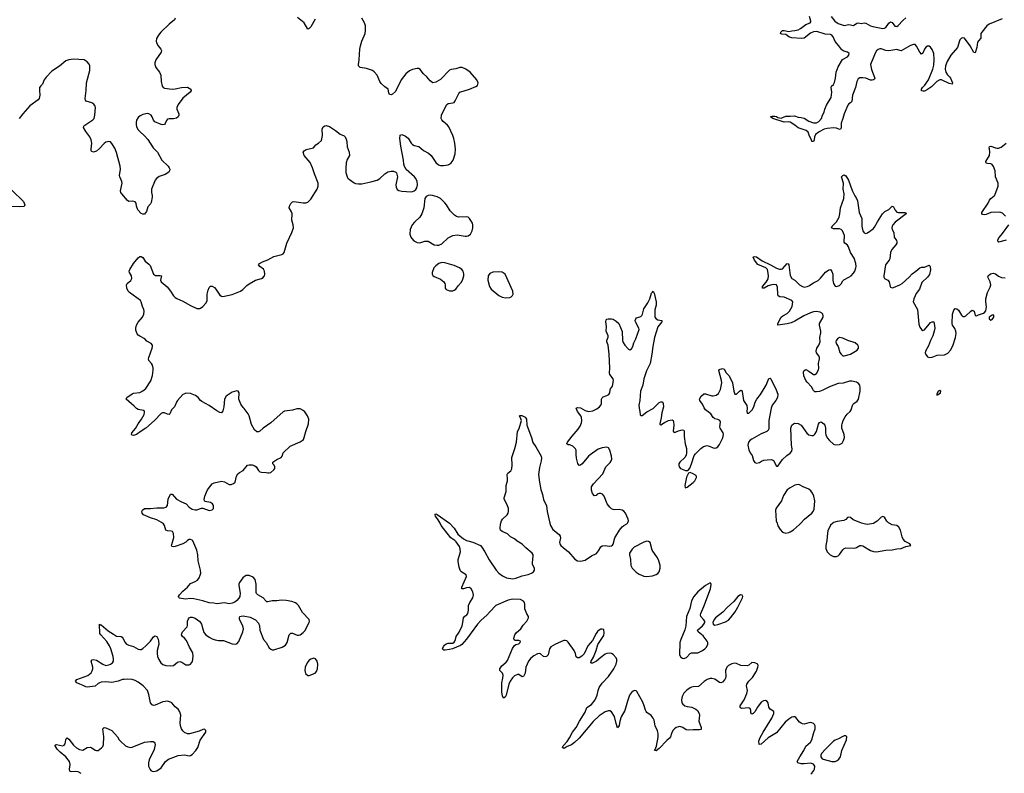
# Model space of a CAD drawing. Header units: inches. Extents: x 1771465 to 1971076, y 472029 to 643563.
# Tile 96 of 127: x 1861453 to 1874226, y 616755 to 626530. Entities that reach past the tile are written whole.
import ezdxf

# ---------------------------------------------------------------- set-up
doc = ezdxf.new("R2010")
doc.units = ezdxf.units.IN
doc.header["$MEASUREMENT"] = 0
for name, color, linetype in [('B8661', 7, 'Continuous'), ('B8662', 7, 'Continuous'), ('B8671', 7, 'Continuous'), ('B8672', 7, 'Continuous')]:
    doc.layers.add(name, color=color, linetype=linetype)

msp = doc.modelspace()

# ---------------------------------------------------------------- linework, layer by layer
at = {"layer": 'B8661', "color": 6}
for points, elevation in [([(1862250, 616751), (1862213, 616773), (1862177, 616777), (1862130, 616774), (1862110, 616777), (1862104, 616784), (1862101, 616810), (1862108, 616870), (1862097, 616910), (1862050, 616970), (1861977, 617030), (1861939, 617070), (1861911, 617110), (1861916, 617124), (1861930, 617130), (1862007, 617113), (1862030, 617120), (1862043, 617137), (1862050, 617191), (1862056, 617204), (1862070, 617214), (1862090, 617197), (1862150, 617121), (1862190, 617086), (1862230, 617062), (1862270, 617057), (1862330, 617088), (1862370, 617094), (1862390, 617085), (1862430, 617054), (1862450, 617049), (1862470, 617050), (1862515, 617085), (1862530, 617103), (1862542, 617130), (1862544, 617230), (1862533, 617330), (1862550, 617348), (1862570, 617343), (1862650, 617309), (1862720, 617230), (1862743, 617190), (1862760, 617170), (1862827, 617110), (1862857, 617097), (1862890, 617091), (1862910, 617093), (1863070, 617157), (1863150, 617169), (1863186, 617166), (1863199, 617159), (1863208, 617148), (1863210, 617130), (1863198, 617062), (1863132, 616930), (1863122, 616890), (1863125, 616850), (1863144, 616804), (1863153, 616793), (1863170, 616782), (1863190, 616779), (1863230, 616787), (1863290, 616827), (1863344, 616910), (1863382, 616938), (1863510, 616988), (1863590, 616993), (1863650, 616982), (1863670, 616986), (1863690, 616998), (1863738, 617050), (1863762, 617090), (1863796, 617184), (1863866, 617290), (1863869, 617310), (1863861, 617321), (1863850, 617329), (1863830, 617325), (1863779, 617301), (1863654, 617266), (1863630, 617268), (1863590, 617285), (1863570, 617305), (1863554, 617330), (1863540, 617370), (1863536, 617410), (1863542, 617510), (1863532, 617552), (1863507, 617587), (1863470, 617618), (1863428, 617668), (1863410, 617679), (1863370, 617689), (1863310, 617682), (1863210, 617639), (1863190, 617636), (1863170, 617642), (1863148, 617670), (1863130, 617778), (1863109, 617830), (1863053, 617890), (1862990, 617939), (1862950, 617960), (1862911, 617971), (1862850, 617977), (1862810, 617974), (1862785, 617970), (1862730, 617951), (1862650, 617935), (1862570, 617941), (1862510, 617936), (1862490, 617930), (1862470, 617919), (1862430, 617886), (1862330, 617872), (1862310, 617876), (1862275, 617895), (1862234, 617910), (1862195, 617930), (1862175, 617950), (1862194, 617970), (1862336, 618024), (1862380, 618060), (1862394, 618086), (1862400, 618110), (1862400, 618130), (1862382, 618210), (1862394, 618226), (1862410, 618230), (1862450, 618221), (1862530, 618169), (1862570, 618155), (1862610, 618161), (1862630, 618170), (1862657, 618190), (1862668, 618210), (1862671, 618230), (1862665, 618270), (1862634, 618370), (1862617, 618410), (1862584, 618464), (1862504, 618550), (1862493, 618570), (1862490, 618691), (1862501, 618681), (1862510, 618682), (1862602, 618602), (1862670, 618558), (1862710, 618536), (1862768, 618528), (1862780, 618520), (1862790, 618509), (1862819, 618450), (1862840, 618430), (1862870, 618417), (1862930, 618402), (1862990, 618364), (1863010, 618359), (1863030, 618363), (1863050, 618375), (1863090, 618409), (1863150, 618470), (1863190, 618527), (1863210, 618539), (1863230, 618530), (1863250, 618495), (1863255, 618470), (1863256, 618430), (1863237, 618350), (1863235, 618310), (1863241, 618270), (1863257, 618230), (1863282, 618190), (1863310, 618166), (1863350, 618153), (1863412, 618148), (1863450, 618153), (1863502, 618198), (1863530, 618205), (1863555, 618195), (1863610, 618164), (1863650, 618161), (1863670, 618170), (1863693, 618207), (1863704, 618270), (1863697, 618317), (1863655, 618390), (1863616, 618476), (1863590, 618510), (1863565, 618530), (1863553, 618550), (1863555, 618570), (1863565, 618590), (1863624, 618656), (1863629, 618671), (1863631, 618730), (1863641, 618759), (1863650, 618773), (1863670, 618781), (1863690, 618780), (1863730, 618766), (1863790, 618725), (1863813, 618690), (1863831, 618610), (1863842, 618582), (1863869, 618550), (1863910, 618522), (1863950, 618500), (1863990, 618487), (1864030, 618479), (1864097, 618477), (1864210, 618436), (1864250, 618430), (1864270, 618435), (1864297, 618463), (1864348, 618590), (1864358, 618630), (1864348, 618670), (1864305, 618750), (1864303, 618770), (1864310, 618787), (1864326, 618794), (1864350, 618796), (1864442, 618782), (1864510, 618746), (1864550, 618702), (1864564, 618670), (1864570, 618610), (1864617, 618490), (1864649, 618450), (1864690, 618382), (1864710, 618364), (1864730, 618356), (1864750, 618355), (1864856, 618390), (1864903, 618417), (1864924, 618450), (1864948, 618552), (1864970, 618572), (1864993, 618573), (1865053, 618547), (1865070, 618545), (1865090, 618550), (1865130, 618582), (1865150, 618605), (1865206, 618710), (1865211, 618730), (1865206, 618750), (1865121, 618841), (1865070, 618930), (1865050, 618954), (1865030, 618967), (1864984, 618984), (1864910, 618998), (1864850, 619003), (1864790, 618994), (1864730, 618994), (1864670, 618980), (1864661, 618981), (1864650, 618986), (1864611, 619031), (1864541, 619070), (1864526, 619086), (1864522, 619102), (1864521, 619210), (1864507, 619267), (1864480, 619300), (1864430, 619322), (1864390, 619319), (1864370, 619310), (1864349, 619290), (1864306, 619230), (1864296, 619210), (1864294, 619190), (1864312, 619090), (1864308, 619050), (1864295, 619025), (1864270, 618996), (1864244, 618976), (1864210, 618961), (1864170, 618955), (1864110, 618965), (1864010, 618952), (1863970, 618962), (1863910, 618966), (1863830, 618993), (1863710, 619019), (1863670, 619023), (1863604, 619016), (1863528, 619028), (1863517, 619037), (1863514, 619050), (1863527, 619070), (1863570, 619119), (1863629, 619171), (1863670, 619216), (1863730, 619244), (1863758, 619262), (1863780, 619290), (1863795, 619325), (1863801, 619350), (1863799, 619390), (1863770, 619510), (1863765, 619590), (1863750, 619650), (1863726, 619710), (1863698, 619770), (1863690, 619781), (1863670, 619790), (1863650, 619786), (1863630, 619775), (1863608, 619752), (1863569, 619731), (1863470, 619696), (1863450, 619692), (1863430, 619695), (1863424, 619704), (1863425, 619725), (1863452, 619812), (1863446, 619866), (1863434, 619890), (1863418, 619898), (1863370, 619902), (1863350, 619910), (1863331, 619970), (1863317, 619990), (1863305, 620000)], 400), ([(1870000, 617359), (1869970, 617351), (1869946, 617334), (1869927, 617310), (1869908, 617272), (1869895, 617230), (1869882, 617210), (1869850, 617182), (1869750, 617078), (1869710, 617047), (1869689, 617050), (1869698, 617062), (1869713, 617107), (1869734, 617226), (1869736, 617270), (1869727, 617307), (1869698, 617370), (1869685, 617445), (1869671, 617471), (1869643, 617503), (1869590, 617544), (1869578, 617559), (1869570, 617573), (1869556, 617630), (1869537, 617677), (1869457, 617817), (1869450, 617824), (1869430, 617828), (1869410, 617820), (1869390, 617805), (1869365, 617770), (1869336, 617690), (1869304, 617570), (1869254, 617486), (1869238, 617430), (1869230, 617375), (1869210, 617344), (1869190, 617401), (1869168, 617490), (1869132, 617552), (1869107, 617566), (1869090, 617566), (1869050, 617552), (1868970, 617500), (1868892, 617428), (1868710, 617212), (1868650, 617153), (1868610, 617126), (1868556, 617104), (1868530, 617084), (1868510, 617077), (1868494, 617090), (1868503, 617110), (1868554, 617166), (1868586, 617214), (1868625, 617290), (1868671, 617349), (1868714, 617430), (1868788, 617550), (1868812, 617608), (1868870, 617647), (1868917, 617710), (1868943, 617770), (1868957, 617830), (1868971, 617870), (1869010, 617923), (1869090, 618012), (1869160, 618110), (1869192, 618170), (1869200, 618210), (1869199, 618230), (1869191, 618251), (1869150, 618296), (1869130, 618310), (1869110, 618314), (1869070, 618311), (1869050, 618301), (1868990, 618257), (1868936, 618210), (1868910, 618195), (1868886, 618186), (1868870, 618185), (1868863, 618190), (1868866, 618210), (1868898, 618262), (1868932, 618350), (1868954, 618426), (1869030, 618542), (1869037, 618577), (1869030, 618619), (1869010, 618627), (1868990, 618624), (1868970, 618614), (1868950, 618595), (1868930, 618570), (1868884, 618476), (1868824, 618410), (1868774, 618306), (1868745, 618275), (1868710, 618255), (1868690, 618252), (1868670, 618265), (1868664, 618310), (1868647, 618347), (1868570, 618455), (1868550, 618475), (1868530, 618479), (1868510, 618476), (1868405, 618430), (1868345, 618395), (1868327, 618370), (1868307, 618293), (1868288, 618272), (1868270, 618266), (1868250, 618270), (1868210, 618305), (1868190, 618311), (1868170, 618306), (1868121, 618279), (1868084, 618250), (1868055, 618210), (1868019, 618130), (1868010, 618055), (1867990, 618011), (1867970, 618006), (1867930, 618036), (1867910, 618039), (1867870, 618018), (1867845, 617995), (1867817, 617950), (1867799, 617910), (1867764, 617770), (1867750, 617745), (1867730, 617730), (1867718, 617758), (1867709, 617809), (1867709, 617930), (1867722, 617990), (1867725, 618030), (1867716, 618056), (1867683, 618090), (1867681, 618110), (1867707, 618150), (1867763, 618197), (1867781, 618219), (1867846, 618374), (1867870, 618415), (1867890, 618428), (1867930, 618435), (1867945, 618450), (1867948, 618470), (1867930, 618477), (1867879, 618479), (1867867, 618487), (1867863, 618510), (1867877, 618550), (1867897, 618583), (1867954, 618630), (1867984, 618676), (1868030, 618730), (1868052, 618770), (1868053, 618790), (1868030, 618823), (1868008, 618888), (1868008, 618950), (1868001, 618970), (1867988, 618990), (1867950, 619010), (1867850, 619014), (1867790, 619001), (1867630, 618930), (1867550, 618851), (1867513, 618807), (1867438, 618742), (1867390, 618690), (1867250, 618496), (1867190, 618427), (1867170, 618414), (1867069, 618369), (1867030, 618360), (1866973, 618353), (1866954, 618354), (1866941, 618361), (1866936, 618370), (1866950, 618401), (1866962, 618418), (1866985, 618435), (1867010, 618442), (1867070, 618444), (1867090, 618457), (1867100, 618470), (1867108, 618490), (1867114, 618530), (1867156, 618584), (1867192, 618670), (1867202, 618710), (1867209, 618771), (1867228, 618792), (1867254, 618810), (1867267, 618830), (1867275, 618870), (1867276, 618930), (1867293, 618970), (1867333, 619030), (1867340, 619070), (1867330, 619110), (1867311, 619150), (1867290, 619165), (1867250, 619161), (1867210, 619149), (1867190, 619150), (1867188, 619170), (1867250, 619310), (1867246, 619330), (1867175, 619375), (1867166, 619390), (1867154, 619430), (1867141, 619501), (1867141, 619530), (1867171, 619630), (1867167, 619667), (1867157, 619697), (1867116, 619756), (1867096, 619776), (1867047, 619810), (1866949, 619930), (1866922, 619970), (1866906, 620000)], 300), ([(1867028, 620000), (1867030, 619999), (1867090, 619936), (1867138, 619858), (1867210, 619796), (1867250, 619774), (1867333, 619753), (1867430, 619710), (1867448, 619690), (1867487, 619627), (1867543, 619523), (1867634, 619390), (1867670, 619350), (1867717, 619317), (1867770, 619290), (1867850, 619279), (1867890, 619288), (1867970, 619316), (1868050, 619333), (1868091, 619350), (1868119, 619370), (1868131, 619390), (1868132, 619410), (1868105, 619470), (1868104, 619490), (1868116, 619570), (1868112, 619590), (1868100, 619610), (1868019, 619679), (1867970, 619729), (1867906, 619766), (1867870, 619797), (1867822, 619822), (1867782, 619862), (1867712, 619892), (1867692, 619910), (1867686, 619930), (1867690, 619990), (1867693, 620000)], 300), ([(1868332, 620000), (1868339, 619970), (1868370, 619918), (1868451, 619851), (1868465, 619830), (1868468, 619810), (1868456, 619750), (1868460, 619730), (1868472, 619712), (1868502, 619682), (1868574, 619630), (1868653, 619533), (1868690, 619510), (1868730, 619506), (1868790, 619521), (1868870, 619576), (1868934, 619606), (1868961, 619639), (1868990, 619691), (1869010, 619707), (1869049, 619709), (1869099, 619701), (1869130, 619707), (1869144, 619716), (1869152, 619728), (1869175, 619810), (1869185, 619830), (1869236, 619910), (1869270, 619952), (1869290, 619970), (1869329, 619991), (1869337, 620000)], 300)]:
    msp.add_lwpolyline(points, dxfattribs=dict(at, elevation=elevation))
for points, elevation in [([(1869590, 619767), (1869550, 619753), (1869423, 619690), (1869398, 619662), (1869363, 619610), (1869363, 619590), (1869377, 619530), (1869380, 619450), (1869397, 619417), (1869450, 619366), (1869490, 619337), (1869550, 619311), (1869590, 619309), (1869662, 619318), (1869710, 619334), (1869732, 619348), (1869750, 619370), (1869762, 619418), (1869761, 619450), (1869746, 619510), (1869728, 619550), (1869658, 619650), (1869630, 619749), (1869610, 619764)], 300), ([(1865270, 618249), (1865230, 618236), (1865210, 618222), (1865183, 618190), (1865157, 618130), (1865150, 618090), (1865159, 618050), (1865190, 618025), (1865210, 618025), (1865285, 618055), (1865303, 618077), (1865318, 618110), (1865321, 618170), (1865310, 618209), (1865290, 618241)], 400)]:
    msp.add_lwpolyline(points, close=True, dxfattribs=dict(at, elevation=elevation))
at = {"layer": 'B8662', "color": 6}
for points, elevation in [([(1863471, 626551), (1863461, 626530), (1863390, 626473), (1863285, 626370), (1863252, 626330), (1863228, 626288), (1863224, 626250), (1863229, 626229), (1863248, 626190), (1863283, 626150), (1863291, 626130), (1863287, 626110), (1863220, 626010), (1863207, 625970), (1863207, 625950), (1863221, 625910), (1863265, 625850), (1863283, 625810), (1863287, 625730), (1863302, 625670), (1863312, 625652), (1863330, 625640), (1863430, 625630), (1863470, 625634), (1863551, 625651), (1863630, 625655), (1863673, 625630), (1863679, 625610), (1863663, 625590), (1863568, 625512), (1863508, 625430), (1863493, 625390), (1863493, 625370), (1863516, 625310), (1863519, 625290), (1863510, 625270), (1863488, 625252), (1863450, 625243), (1863390, 625245), (1863370, 625240), (1863356, 625224), (1863338, 625182), (1863330, 625172), (1863310, 625165), (1863290, 625170), (1863206, 625206), (1863187, 625227), (1863171, 625271), (1863157, 625290), (1863130, 625310), (1863110, 625313), (1863050, 625302), (1863016, 625284), (1862990, 625261), (1862970, 625226), (1862963, 625197), (1862962, 625170), (1862970, 625140), (1862990, 625102), (1863010, 625078), (1863070, 625025), (1863115, 624975), (1863186, 624866), (1863240, 624810), (1863296, 624710), (1863377, 624630), (1863394, 624610), (1863401, 624590), (1863398, 624570), (1863387, 624553), (1863338, 624522), (1863264, 624496), (1863229, 624471), (1863210, 624450), (1863162, 624330), (1863162, 624290), (1863173, 624250), (1863173, 624230), (1863159, 624161), (1863150, 624142), (1863117, 624103), (1863098, 624042), (1863070, 624009), (1863050, 624006), (1863030, 624018), (1862985, 624065), (1862968, 624110), (1862963, 624150), (1862950, 624169), (1862918, 624178), (1862870, 624174), (1862850, 624183), (1862776, 624270), (1862764, 624290), (1862762, 624310), (1862780, 624410), (1862776, 624430), (1862751, 624490), (1862749, 624509), (1862760, 624590), (1862757, 624630), (1862710, 624808), (1862685, 624865), (1862650, 624924), (1862630, 624944), (1862610, 624951), (1862590, 624948), (1862570, 624940), (1862550, 624924), (1862490, 624858), (1862450, 624825), (1862410, 624812), (1862390, 624819), (1862382, 624830), (1862380, 624850), (1862390, 624930), (1862380, 624970), (1862361, 625010), (1862310, 625078), (1862282, 625130), (1862284, 625150), (1862296, 625164), (1862403, 625230), (1862418, 625250), (1862428, 625290), (1862435, 625390), (1862430, 625410), (1862413, 625433), (1862390, 625450), (1862313, 625473), (1862305, 625485), (1862301, 625510), (1862316, 625610), (1862321, 625710), (1862362, 625870), (1862363, 625930), (1862353, 625953), (1862330, 625984), (1862288, 626008), (1862150, 626019), (1862089, 626011), (1862050, 625995), (1861970, 625927), (1861870, 625863), (1861794, 625786), (1861772, 625750), (1861750, 625694), (1861727, 625673), (1861711, 625650), (1861708, 625612), (1861715, 625550), (1861704, 625510), (1861692, 625490), (1861586, 625414), (1861493, 625310), (1861447, 625250)], 400), ([(1863305, 620000), (1863292, 620010), (1863230, 620043), (1863150, 620067), (1863057, 620110), (1863040, 620130), (1863037, 620150), (1863045, 620170), (1863070, 620188), (1863088, 620192), (1863150, 620189), (1863230, 620199), (1863323, 620197), (1863354, 620206), (1863371, 620229), (1863381, 620310), (1863410, 620378), (1863430, 620374), (1863485, 620310), (1863550, 620275), (1863611, 620251), (1863650, 620206), (1863690, 620183), (1863730, 620171), (1863750, 620171), (1863810, 620195), (1863830, 620196), (1863910, 620166), (1863949, 620171), (1863969, 620191), (1863966, 620230), (1863956, 620250), (1863930, 620267), (1863860, 620280), (1863849, 620289), (1863846, 620306), (1863855, 620350), (1863890, 620430), (1863949, 620511), (1863975, 620525), (1864070, 620543), (1864110, 620534), (1864170, 620503), (1864198, 620502), (1864227, 620513), (1864247, 620533), (1864266, 620610), (1864281, 620639), (1864303, 620657), (1864350, 620681), (1864410, 620750), (1864430, 620757), (1864470, 620755), (1864504, 620744), (1864522, 620730), (1864550, 620683), (1864570, 620667), (1864590, 620661), (1864650, 620659), (1864670, 620651), (1864690, 620651), (1864710, 620659), (1864750, 620690), (1864761, 620710), (1864764, 620730), (1864755, 620750), (1864736, 620770), (1864738, 620790), (1864790, 620826), (1864847, 620850), (1864859, 620870), (1864871, 620910), (1864962, 620998), (1865090, 621053), (1865117, 621070), (1865133, 621087), (1865145, 621110), (1865165, 621190), (1865201, 621290), (1865204, 621350), (1865188, 621390), (1865150, 621442), (1865130, 621463), (1865090, 621483), (1865050, 621481), (1864990, 621465), (1864890, 621451), (1864870, 621442), (1864710, 621302), (1864610, 621232), (1864570, 621194), (1864550, 621184), (1864530, 621184), (1864497, 621210), (1864460, 621279), (1864430, 621390), (1864416, 621416), (1864365, 621485), (1864350, 621498), (1864322, 621542), (1864297, 621610), (1864298, 621690), (1864289, 621710), (1864270, 621718), (1864210, 621699), (1864130, 621646), (1864110, 621608), (1864102, 621510), (1864090, 621455), (1864070, 621433), (1864050, 621434), (1864010, 621456), (1863910, 621528), (1863817, 621577), (1863799, 621590), (1863769, 621629), (1863735, 621655), (1863670, 621680), (1863610, 621685), (1863590, 621679), (1863570, 621667), (1863499, 621590), (1863490, 621578), (1863460, 621510), (1863450, 621494), (1863422, 621470), (1863402, 621418), (1863392, 621408), (1863370, 621413), (1863330, 621431), (1863305, 621430), (1863290, 621421), (1863203, 621330), (1863090, 621231), (1863015, 621185), (1862970, 621151), (1862930, 621139), (1862910, 621141), (1862904, 621150), (1862907, 621170), (1862953, 621227), (1862990, 621289), (1863035, 621350), (1863069, 621410), (1863074, 621434), (1863071, 621451), (1863059, 621459), (1862990, 621475), (1862966, 621486), (1862939, 621519), (1862835, 621610), (1862841, 621630), (1862910, 621679), (1862930, 621685), (1863010, 621693), (1863050, 621715), (1863090, 621746), (1863153, 621847), (1863175, 621915), (1863186, 621986), (1863185, 622010), (1863174, 622050), (1863163, 622070), (1863128, 622110), (1863123, 622130), (1863126, 622150), (1863172, 622270), (1863176, 622290), (1863175, 622310), (1863157, 622330), (1863102, 622362), (1863075, 622390), (1863010, 622424), (1862990, 622440), (1862977, 622457), (1862961, 622501), (1862959, 622530), (1862970, 622570), (1862990, 622606), (1863046, 622670), (1863064, 622710), (1863067, 622750), (1863063, 622770), (1863044, 622810), (1863030, 622870), (1863019, 622890), (1862876, 622990), (1862859, 623010), (1862841, 623050), (1862838, 623090), (1862846, 623110), (1862894, 623146), (1862907, 623173), (1862903, 623210), (1862878, 623250), (1862873, 623270), (1862881, 623290), (1862930, 623367), (1862990, 623442), (1863010, 623457), (1863030, 623460), (1863050, 623444), (1863080, 623400), (1863130, 623360), (1863144, 623344), (1863190, 623230), (1863213, 623213), (1863274, 623214), (1863291, 623210), (1863290, 623190), (1863280, 623150), (1863286, 623130), (1863365, 623065), (1863411, 623011), (1863449, 622950), (1863470, 622928), (1863490, 622915), (1863570, 622880), (1863670, 622821), (1863750, 622786), (1863790, 622786), (1863810, 622795), (1863830, 622810), (1863870, 622859), (1863883, 622890), (1863886, 622970), (1863896, 623024), (1863910, 623056), (1863930, 623072), (1863950, 623072), (1863978, 623058), (1863997, 623037), (1864050, 622959), (1864070, 622945), (1864090, 622939), (1864210, 622965), (1864318, 623010), (1864349, 623031), (1864399, 623081), (1864430, 623104), (1864510, 623150), (1864590, 623172), (1864613, 623187), (1864622, 623198), (1864630, 623210), (1864631, 623229), (1864627, 623270), (1864614, 623294), (1864569, 623330), (1864552, 623350), (1864563, 623370), (1864603, 623390), (1864670, 623414), (1864750, 623457), (1864855, 623485), (1864870, 623493), (1864885, 623510), (1864919, 623630), (1864984, 623770), (1865005, 623830), (1865002, 623870), (1864983, 623930), (1864987, 624010), (1864977, 624037), (1864950, 624090), (1864951, 624110), (1864970, 624147), (1864990, 624166), (1865010, 624172), (1865130, 624155), (1865164, 624156), (1865190, 624165), (1865230, 624201), (1865313, 624330), (1865327, 624370), (1865323, 624410), (1865276, 624530), (1865253, 624610), (1865219, 624679), (1865145, 624770), (1865132, 624810), (1865142, 624830), (1865170, 624845), (1865265, 624870), (1865294, 624906), (1865331, 624929), (1865370, 624963), (1865383, 625030), (1865377, 625110), (1865390, 625141), (1865410, 625154), (1865430, 625157), (1865470, 625145), (1865550, 625094), (1865610, 625047), (1865663, 625023), (1865675, 625010), (1865690, 624981), (1865698, 624950), (1865703, 624883), (1865728, 624810), (1865731, 624770), (1865703, 624717), (1865690, 624675), (1865684, 624610), (1865685, 624550), (1865701, 624490), (1865710, 624473), (1865730, 624457), (1865790, 624415), (1865810, 624407), (1865850, 624400), (1865890, 624403), (1866010, 624428), (1866090, 624450), (1866125, 624470), (1866190, 624530), (1866230, 624556), (1866270, 624567), (1866304, 624564), (1866333, 624553), (1866342, 624542), (1866354, 624494), (1866333, 624390), (1866336, 624356), (1866349, 624329), (1866370, 624314), (1866410, 624305), (1866530, 624299), (1866550, 624303), (1866570, 624310), (1866592, 624328), (1866605, 624350), (1866615, 624390), (1866609, 624430), (1866592, 624470), (1866575, 624490), (1866466, 624586), (1866445, 624625), (1866437, 624657), (1866433, 624710), (1866396, 624890), (1866384, 624990), (1866388, 625032), (1866410, 625040), (1866458, 625018), (1866492, 624992), (1866530, 624928), (1866550, 624910), (1866570, 624900), (1866630, 624885), (1866692, 624832), (1866757, 624797), (1866789, 624769), (1866850, 624676), (1866886, 624646), (1866910, 624637), (1866950, 624637), (1867010, 624647), (1867030, 624656), (1867050, 624672), (1867075, 624710), (1867102, 624790), (1867108, 624850), (1867099, 624930), (1867085, 624990), (1867070, 625029), (1867020, 625140), (1867003, 625163), (1866945, 625210), (1866928, 625230), (1866921, 625250), (1866927, 625290), (1866990, 625427), (1867010, 625444), (1867070, 625450), (1867090, 625458), (1867104, 625476), (1867148, 625572), (1867161, 625590), (1867290, 625631), (1867370, 625663), (1867390, 625678), (1867401, 625710), (1867385, 625750), (1867298, 625850), (1867242, 625890), (1867195, 625910), (1867162, 625910), (1867110, 625892), (1867050, 625884), (1867030, 625875), (1866910, 625755), (1866850, 625719), (1866812, 625712), (1866777, 625737), (1866734, 625790), (1866692, 625830), (1866650, 625884), (1866630, 625896), (1866610, 625898), (1866550, 625884), (1866510, 625867), (1866463, 625830), (1866401, 625750), (1866330, 625597), (1866290, 625563), (1866270, 625556), (1866250, 625561), (1866240, 625580), (1866234, 625630), (1866190, 625660), (1866144, 625704), (1866127, 625727), (1866090, 625810), (1866053, 625853), (1866030, 625871), (1865950, 625897), (1865868, 625908), (1865850, 625930), (1865847, 625950), (1865857, 626010), (1865865, 626150), (1865873, 626190), (1865892, 626250), (1865936, 626350), (1865941, 626390), (1865938, 626450), (1865927, 626490), (1865892, 626552)], 400), ([(1865284, 626536), (1865230, 626439), (1865210, 626416), (1865190, 626409), (1865142, 626490), (1865057, 626557)], 400), ([(1861350, 624319), (1861500, 624170), (1861519, 624130), (1861512, 624108), (1861456, 624104), (1861247, 624107)], 400), ([(1869337, 620000), (1869344, 620010), (1869349, 620030), (1869346, 620050), (1869310, 620130), (1869290, 620155), (1869270, 620170), (1869230, 620178), (1869169, 620171), (1869150, 620176), (1869130, 620187), (1869110, 620206), (1869075, 620250), (1869035, 620350), (1869014, 620374), (1868990, 620384), (1868970, 620385), (1868946, 620374), (1868930, 620358), (1868910, 620354), (1868885, 620385), (1868870, 620429), (1868869, 620449), (1868873, 620470), (1868895, 620510), (1869019, 620641), (1869058, 620730), (1869112, 620788), (1869127, 620810), (1869133, 620830), (1869132, 620870), (1869108, 620948), (1869090, 620977), (1869070, 620985), (1869010, 620979), (1868959, 620961), (1868852, 620888), (1868830, 620867), (1868750, 620768), (1868730, 620752), (1868710, 620749), (1868695, 620775), (1868676, 620844), (1868670, 620890), (1868670, 620946), (1868663, 620963), (1868630, 620997), (1868590, 621014), (1868570, 621016), (1868549, 621030), (1868558, 621050), (1868620, 621130), (1868699, 621221), (1868722, 621258), (1868739, 621301), (1868744, 621330), (1868741, 621370), (1868732, 621392), (1868688, 621450), (1868673, 621490), (1868690, 621502), (1868730, 621494), (1868790, 621459), (1868830, 621449), (1868890, 621458), (1868938, 621482), (1868973, 621507), (1868993, 621530), (1869000, 621550), (1869002, 621610), (1869010, 621627), (1869022, 621638), (1869070, 621654), (1869095, 621670), (1869107, 621690), (1869111, 621730), (1869117, 621743), (1869145, 621775), (1869156, 621850), (1869152, 621870), (1869109, 621929), (1869104, 621950), (1869110, 622010), (1869100, 622190), (1869087, 622307), (1869068, 622350), (1869070, 622370), (1869087, 622413), (1869086, 622430), (1869060, 622490), (1869067, 622550), (1869058, 622610), (1869062, 622638), (1869070, 622646), (1869089, 622651), (1869130, 622651), (1869150, 622645), (1869190, 622621), (1869225, 622590), (1869270, 622485), (1869275, 622370), (1869282, 622342), (1869302, 622310), (1869350, 622255), (1869370, 622249), (1869390, 622262), (1869405, 622290), (1869421, 622339), (1869445, 622390), (1869491, 622510), (1869486, 622530), (1869443, 622610), (1869439, 622630), (1869444, 622650), (1869455, 622665), (1869510, 622681), (1869525, 622695), (1869532, 622710), (1869550, 622779), (1869601, 622859), (1869626, 622910), (1869650, 622982), (1869664, 622996), (1869670, 623011), (1869685, 622985), (1869710, 622870), (1869710, 622826), (1869693, 622767), (1869694, 622670), (1869708, 622650), (1869730, 622639), (1869785, 622630), (1869785, 622610), (1869732, 622548), (1869689, 622410), (1869666, 622290), (1869655, 622190), (1869631, 622070), (1869583, 621977), (1869549, 621871), (1869535, 621790), (1869506, 621710), (1869499, 621590), (1869486, 621530), (1869488, 621490), (1869499, 621450), (1869504, 621404), (1869510, 621396), (1869530, 621397), (1869590, 621442), (1869672, 621488), (1869750, 621563), (1869770, 621575), (1869790, 621575), (1869802, 621550), (1869803, 621510), (1869784, 621430), (1869776, 621364), (1869756, 621290), (1869758, 621278), (1869770, 621276), (1869816, 621304), (1869870, 621330), (1869890, 621337), (1869918, 621338), (1869930, 621330), (1869934, 621314), (1869938, 621270), (1869931, 621191), (1869941, 621181), (1869950, 621177), (1869970, 621183), (1870000, 621196)], 300), ([(1867693, 620000), (1867702, 620030), (1867715, 620050), (1867776, 620110), (1867790, 620130), (1867796, 620150), (1867792, 620190), (1867778, 620238), (1867738, 620310), (1867738, 620330), (1867762, 620410), (1867763, 620490), (1867780, 620550), (1867782, 620570), (1867776, 620630), (1867785, 620650), (1867823, 620677), (1867837, 620703), (1867841, 620750), (1867839, 620850), (1867877, 620970), (1867896, 621050), (1867910, 621190), (1867931, 621229), (1867961, 621330), (1867955, 621355), (1867936, 621390), (1867944, 621396), (1867965, 621395), (1868010, 621374), (1868028, 621350), (1868033, 621270), (1868094, 621110), (1868110, 621045), (1868148, 620990), (1868218, 620870), (1868222, 620842), (1868220, 620810), (1868197, 620723), (1868185, 620630), (1868196, 620530), (1868215, 620435), (1868235, 620370), (1868247, 620307), (1868285, 620225), (1868297, 620150), (1868332, 620000)], 300), ([(1866906, 620000), (1866883, 620043), (1866847, 620090), (1866841, 620110), (1866843, 620117), (1866850, 620121), (1866870, 620112), (1867028, 620000)], 300)]:
    msp.add_lwpolyline(points, dxfattribs=dict(at, elevation=elevation))
at = {"layer": 'B8662', "color": 6, "elevation": 400}
for points in [[(1866786, 624254), (1866750, 624252), (1866725, 624235), (1866710, 624210), (1866695, 624090), (1866668, 624010), (1866643, 623970), (1866574, 623906), (1866545, 623870), (1866520, 623810), (1866516, 623750), (1866529, 623710), (1866542, 623690), (1866564, 623664), (1866590, 623647), (1866610, 623640), (1866642, 623638), (1866710, 623657), (1866750, 623658), (1866830, 623610), (1866870, 623604), (1866890, 623607), (1866930, 623624), (1867010, 623702), (1867070, 623733), (1867130, 623739), (1867230, 623723), (1867250, 623721), (1867270, 623726), (1867299, 623750), (1867322, 623790), (1867332, 623830), (1867331, 623871), (1867327, 623890), (1867307, 623927), (1867290, 623951), (1867270, 623969), (1867250, 623975), (1867150, 623969), (1867118, 623978), (1867093, 623993), (1867039, 624050), (1866990, 624130), (1866970, 624154), (1866910, 624211), (1866870, 624233), (1866810, 624250)], [(1866930, 623382), (1866890, 623368), (1866850, 623338), (1866827, 623310), (1866805, 623250), (1866805, 623230), (1866812, 623212), (1866830, 623200), (1866910, 623166), (1866953, 623130), (1866969, 623109), (1866974, 623090), (1866973, 623050), (1866987, 623030), (1867030, 623014), (1867070, 623015), (1867090, 623022), (1867110, 623037), (1867141, 623079), (1867180, 623120), (1867197, 623150), (1867215, 623210), (1867215, 623235), (1867204, 623270), (1867188, 623290), (1867158, 623310), (1867090, 623342), (1866970, 623378)], [(1867670, 623260), (1867590, 623256), (1867550, 623238), (1867530, 623210), (1867527, 623150), (1867547, 623070), (1867570, 623033), (1867670, 622954), (1867710, 622933), (1867761, 622921), (1867810, 622927), (1867830, 622937), (1867847, 622953), (1867854, 622970), (1867852, 623010), (1867751, 623231), (1867714, 623254)]]:
    msp.add_lwpolyline(points, close=True, dxfattribs=at)
at = {"layer": 'B8671', "color": 6, "elevation": 300}
for points in [[(1871278, 620000), (1871290, 619966), (1871318, 619918), (1871350, 619885), (1871390, 619870), (1871430, 619879), (1871450, 619889), (1871490, 619915), (1871570, 619981), (1871587, 620000)], [(1872001, 620000), (1871970, 619975), (1871938, 619901), (1871932, 619870), (1871925, 619775), (1871911, 619710), (1871911, 619670), (1871929, 619629), (1871968, 619588), (1872010, 619568), (1872050, 619569), (1872070, 619578), (1872090, 619594), (1872130, 619654), (1872150, 619673), (1872170, 619678), (1872285, 619675), (1872310, 619685), (1872350, 619711), (1872370, 619712), (1872390, 619706), (1872490, 619645), (1872530, 619633), (1872570, 619629), (1872689, 619649), (1872770, 619655), (1872830, 619668), (1872890, 619670), (1872950, 619696), (1873015, 619710), (1872999, 619730), (1872942, 619762), (1872914, 619794), (1872901, 619821), (1872881, 619910), (1872860, 619950), (1872830, 619970), (1872770, 619980), (1872733, 620000)], [(1872535, 620000), (1872530, 619997), (1872450, 619983), (1872425, 619985), (1872372, 620000)], [(1871715, 616750), (1871730, 616759), (1871755, 616790), (1871766, 616810), (1871769, 616849), (1871750, 616875), (1871710, 616885), (1871630, 616876), (1871590, 616878), (1871549, 616890), (1871541, 616910), (1871572, 616970), (1871625, 617050), (1871653, 617107), (1871710, 617158), (1871730, 617190), (1871755, 617285), (1871773, 617330), (1871774, 617370), (1871762, 617390), (1871750, 617400), (1871730, 617410), (1871710, 617413), (1871690, 617411), (1871630, 617393), (1871610, 617395), (1871590, 617404), (1871570, 617419), (1871520, 617480), (1871510, 617486), (1871490, 617488), (1871470, 617483), (1871430, 617459), (1871382, 617418), (1871270, 617279), (1871163, 617217), (1871070, 617134), (1871047, 617127), (1871043, 617170), (1871056, 617210), (1871097, 617290), (1871211, 617470), (1871238, 617530), (1871236, 617556), (1871187, 617587), (1871173, 617613), (1871162, 617670), (1871150, 617686), (1871130, 617698), (1871104, 617696), (1871070, 617676), (1871026, 617614), (1870990, 617553), (1870970, 617533), (1870950, 617524), (1870938, 617538), (1870938, 617570), (1870930, 617594), (1870910, 617603), (1870818, 617598), (1870803, 617603), (1870798, 617610), (1870800, 617630), (1870850, 617710), (1870888, 617790), (1870895, 617830), (1870882, 617890), (1870885, 617910), (1870911, 617950), (1870960, 618000), (1871010, 618082), (1871027, 618130), (1871031, 618151), (1871029, 618170), (1870990, 618188), (1870950, 618192), (1870910, 618158), (1870890, 618150), (1870810, 618155), (1870750, 618180), (1870730, 618184), (1870690, 618177), (1870650, 618153), (1870626, 618130), (1870611, 618090), (1870614, 618010), (1870611, 617990), (1870601, 617970), (1870570, 617939), (1870550, 617930), (1870530, 617932), (1870470, 617975), (1870430, 617984), (1870410, 617983), (1870370, 617970), (1870332, 617948), (1870258, 617882), (1870190, 617878), (1870170, 617872), (1870150, 617864), (1870107, 617833), (1870070, 617794), (1870048, 617752), (1870039, 617710), (1870043, 617670), (1870054, 617650), (1870082, 617630), (1870110, 617621), (1870174, 617614), (1870226, 617586), (1870248, 617568), (1870267, 617530), (1870270, 617510), (1870262, 617430), (1870295, 617350), (1870295, 617325), (1870270, 617317), (1870190, 617320), (1870130, 617313), (1870099, 617319), (1870055, 617350), (1870030, 617359), (1870010, 617361), (1870000, 617359)]]:
    msp.add_lwpolyline(points, dxfattribs=at)
for points in [[(1870410, 619226), (1870350, 619191), (1870250, 619109), (1870197, 619050), (1870170, 618993), (1870145, 618895), (1870104, 618790), (1870094, 618670), (1870083, 618617), (1870029, 618490), (1870018, 618450), (1870013, 618290), (1870030, 618262), (1870050, 618250), (1870070, 618245), (1870102, 618258), (1870150, 618309), (1870170, 618318), (1870250, 618320), (1870310, 618349), (1870342, 618370), (1870362, 618390), (1870382, 618430), (1870380, 618450), (1870370, 618470), (1870319, 618539), (1870255, 618590), (1870244, 618610), (1870311, 618670), (1870330, 618690), (1870341, 618710), (1870339, 618730), (1870326, 618750), (1870290, 618790), (1870287, 618810), (1870291, 618830), (1870330, 618920), (1870415, 619150), (1870425, 619205), (1870419, 619219)], [(1870806, 619070), (1870770, 619047), (1870717, 618983), (1870630, 618907), (1870576, 618844), (1870478, 618770), (1870463, 618750), (1870444, 618710), (1870448, 618690), (1870470, 618678), (1870510, 618684), (1870610, 618718), (1870650, 618743), (1870676, 618770), (1870736, 618850), (1870770, 618911), (1870830, 619030), (1870833, 619050), (1870824, 619064)], [(1872170, 617242), (1872150, 617242), (1872130, 617233), (1872076, 617204), (1872030, 617185), (1872010, 617171), (1871905, 617070), (1871856, 617010), (1871846, 616990), (1871848, 616968), (1871865, 616945), (1871878, 616938), (1871990, 616910), (1872030, 616909), (1872058, 616922), (1872080, 616940), (1872102, 616970), (1872118, 617050), (1872179, 617190), (1872182, 617230)]]:
    msp.add_lwpolyline(points, close=True, dxfattribs=at)
at = {"layer": 'B8672', "color": 6, "elevation": 300}
for points in [[(1874198, 626542), (1874030, 626473), (1873999, 626450), (1873933, 626370), (1873923, 626350), (1873921, 626290), (1873890, 626258), (1873880, 626240), (1873872, 626170), (1873850, 626101), (1873830, 626104), (1873783, 626190), (1873710, 626289), (1873690, 626295), (1873672, 626290), (1873650, 626270), (1873617, 626170), (1873531, 626069), (1873486, 625990), (1873464, 625930), (1873460, 625890), (1873468, 625850), (1873490, 625813), (1873516, 625790), (1873529, 625770), (1873556, 625710), (1873550, 625696), (1873510, 625703), (1873410, 625751), (1873390, 625751), (1873350, 625730), (1873281, 625659), (1873230, 625623), (1873190, 625605), (1873170, 625602), (1873150, 625606), (1873151, 625630), (1873163, 625650), (1873197, 625683), (1873241, 625750), (1873297, 625890), (1873310, 625939), (1873316, 626016), (1873311, 626090), (1873290, 626143), (1873270, 626172), (1873250, 626186), (1873230, 626186), (1873208, 626172), (1873192, 626148), (1873170, 626095), (1873150, 626085), (1873130, 626110), (1873088, 626188), (1873070, 626210), (1873050, 626209), (1873010, 626194), (1872890, 626128), (1872870, 626129), (1872830, 626143), (1872730, 626127), (1872690, 626131), (1872630, 626151), (1872610, 626153), (1872590, 626145), (1872570, 626128), (1872550, 626097), (1872526, 626030), (1872497, 625970), (1872492, 625950), (1872505, 625885), (1872547, 625773), (1872542, 625758), (1872531, 625749), (1872510, 625744), (1872490, 625745), (1872430, 625771), (1872390, 625778), (1872350, 625778), (1872330, 625765), (1872315, 625730), (1872294, 625650), (1872257, 625550), (1872247, 625470), (1872229, 625451), (1872210, 625440), (1872197, 625423), (1872149, 625310), (1872133, 625250), (1872108, 625190), (1872108, 625132), (1872104, 625116), (1872090, 625105), (1872050, 625123), (1872010, 625128), (1871930, 625121), (1871890, 625111), (1871826, 625074), (1871779, 625041), (1871763, 625010), (1871758, 624970), (1871751, 624950), (1871730, 624949), (1871725, 624970), (1871698, 625018), (1871681, 625070), (1871654, 625094), (1871550, 625129), (1871510, 625164), (1871450, 625200), (1871430, 625205), (1871370, 625200), (1871225, 625250), (1871195, 625270), (1871220, 625280), (1871250, 625281), (1871273, 625273), (1871290, 625260), (1871330, 625253), (1871390, 625280), (1871450, 625279), (1871504, 625284), (1871550, 625264), (1871590, 625263), (1871630, 625253), (1871690, 625214), (1871753, 625193), (1871790, 625193), (1871822, 625210), (1871855, 625250), (1871867, 625293), (1871890, 625330), (1871899, 625370), (1871919, 625421), (1871979, 625521), (1871989, 625590), (1871979, 625650), (1871985, 625670), (1872009, 625691), (1872024, 625716), (1872037, 625770), (1872046, 625850), (1872070, 625920), (1872128, 626012), (1872190, 626050), (1872210, 626070), (1872212, 626090), (1872193, 626110), (1872144, 626124), (1872120, 626140), (1872081, 626190), (1872030, 626246), (1872007, 626310), (1871990, 626328), (1871970, 626336), (1871903, 626343), (1871795, 626375), (1871750, 626373), (1871710, 626355), (1871630, 626292), (1871595, 626285), (1871470, 626295), (1871431, 626310), (1871390, 626337), (1871342, 626342), (1871324, 626350), (1871329, 626370), (1871350, 626390), (1871370, 626392), (1871430, 626378), (1871470, 626386), (1871510, 626388), (1871550, 626399), (1871584, 626416), (1871650, 626466), (1871709, 626490), (1871717, 626503), (1871718, 626510), (1871700, 626570)], [(1871978, 626570), (1872027, 626510), (1872070, 626480), (1872150, 626453), (1872210, 626466), (1872270, 626456), (1872314, 626486), (1872330, 626488), (1872370, 626480), (1872410, 626490), (1872430, 626487), (1872492, 626452), (1872522, 626442), (1872650, 626416), (1872670, 626419), (1872690, 626430), (1872730, 626485), (1872750, 626504), (1872770, 626495), (1872808, 626448), (1872830, 626444), (1872850, 626454), (1872910, 626521), (1872950, 626554)], [(1874243, 623983), (1874201, 624021), (1874170, 624033), (1874050, 624031), (1873990, 624003), (1873970, 623999), (1873944, 624004), (1873935, 624015), (1873934, 624030), (1874016, 624150), (1874035, 624190), (1874050, 624210), (1874096, 624244), (1874104, 624256), (1874148, 624372), (1874148, 624410), (1874110, 624490), (1874108, 624570), (1874084, 624624), (1874070, 624650), (1874050, 624662), (1874010, 624664), (1873990, 624670), (1873987, 624690), (1874035, 624770), (1874040, 624810), (1874035, 624855), (1874028, 624870), (1874035, 624885), (1874052, 624888), (1874110, 624867), (1874130, 624864), (1874150, 624864), (1874184, 624876), (1874250, 624930)], [(1870000, 621196), (1870030, 621208), (1870051, 621211), (1870067, 621207), (1870074, 621190), (1870074, 621126), (1870085, 621030), (1870102, 620970), (1870104, 620910), (1870099, 620881), (1870082, 620850), (1870016, 620790), (1870005, 620770), (1870002, 620750), (1870008, 620730), (1870027, 620710), (1870090, 620685), (1870115, 620685), (1870130, 620691), (1870146, 620714), (1870170, 620771), (1870202, 620878), (1870220, 620900), (1870290, 620970), (1870325, 620995), (1870370, 621005), (1870410, 620996), (1870450, 620976), (1870470, 620972), (1870490, 620976), (1870510, 620991), (1870530, 621019), (1870575, 621105), (1870583, 621150), (1870577, 621170), (1870539, 621230), (1870536, 621250), (1870544, 621310), (1870536, 621330), (1870510, 621345), (1870472, 621352), (1870461, 621361), (1870450, 621370), (1870420, 621420), (1870351, 621471), (1870334, 621494), (1870310, 621545), (1870277, 621590), (1870272, 621610), (1870294, 621646), (1870330, 621676), (1870350, 621677), (1870430, 621652), (1870450, 621650), (1870490, 621659), (1870520, 621680), (1870546, 621734), (1870561, 621821), (1870557, 621850), (1870522, 621978), (1870528, 621992), (1870570, 622005), (1870590, 621999), (1870617, 621950), (1870653, 621913), (1870670, 621885), (1870698, 621818), (1870716, 621710), (1870730, 621674), (1870750, 621674), (1870790, 621714), (1870810, 621727), (1870820, 621720), (1870826, 621706), (1870842, 621590), (1870887, 621527), (1870890, 621490), (1870884, 621450), (1870890, 621427), (1870910, 621428), (1870930, 621442), (1870954, 621470), (1870976, 621510), (1870995, 621570), (1871014, 621606), (1871064, 621670), (1871138, 621790), (1871170, 621876), (1871190, 621881), (1871199, 621870), (1871267, 621730), (1871290, 621671), (1871286, 621630), (1871264, 621590), (1871215, 621530), (1871200, 621490), (1871172, 621332), (1871170, 621230), (1871165, 621210), (1871147, 621190), (1871070, 621160), (1870950, 621090), (1870930, 621075), (1870907, 621050), (1870901, 621010), (1870912, 620950), (1870930, 620910), (1870957, 620877), (1870972, 620812), (1870990, 620786), (1871010, 620777), (1871050, 620788), (1871076, 620804), (1871105, 620815), (1871150, 620823), (1871205, 620825), (1871230, 620811), (1871270, 620739), (1871290, 620739), (1871350, 620825), (1871405, 620876), (1871450, 620907), (1871470, 620932), (1871475, 620965), (1871464, 621010), (1871459, 621230), (1871470, 621271), (1871490, 621290), (1871510, 621296), (1871550, 621293), (1871590, 621271), (1871665, 621165), (1871690, 621146), (1871730, 621136), (1871750, 621138), (1871770, 621152), (1871791, 621190), (1871817, 621283), (1871830, 621306), (1871850, 621315), (1871887, 621290), (1871897, 621270), (1871907, 621230), (1871906, 621170), (1871910, 621146), (1871927, 621107), (1871957, 621070), (1872010, 621024), (1872030, 621016), (1872090, 621021), (1872121, 621039), (1872142, 621070), (1872151, 621110), (1872148, 621150), (1872119, 621230), (1872118, 621270), (1872122, 621290), (1872136, 621330), (1872162, 621378), (1872188, 621412), (1872227, 621450), (1872240, 621470), (1872263, 621537), (1872273, 621550), (1872316, 621584), (1872335, 621610), (1872358, 621710), (1872357, 621757), (1872350, 621790), (1872336, 621810), (1872307, 621827), (1872250, 621840), (1872220, 621840), (1872134, 621814), (1872070, 621811), (1871957, 621770), (1871870, 621723), (1871830, 621707), (1871790, 621702), (1871770, 621704), (1871750, 621722), (1871727, 621770), (1871668, 621828), (1871653, 621850), (1871626, 621910), (1871623, 621957), (1871630, 621978), (1871650, 621991), (1871690, 621973), (1871750, 621928), (1871770, 621928), (1871790, 621942), (1871815, 621990), (1871820, 622010), (1871817, 622070), (1871830, 622130), (1871830, 622150), (1871821, 622170), (1871790, 622210), (1871784, 622230), (1871792, 622270), (1871821, 622310), (1871838, 622350), (1871831, 622410), (1871845, 622470), (1871845, 622490), (1871827, 622570), (1871827, 622590), (1871875, 622670), (1871878, 622690), (1871874, 622710), (1871855, 622730), (1871836, 622736), (1871790, 622745), (1871750, 622741), (1871710, 622730), (1871626, 622690), (1871510, 622620), (1871462, 622598), (1871410, 622584), (1871290, 622570), (1871290, 622590), (1871332, 622670), (1871355, 622690), (1871410, 622718), (1871441, 622750), (1871472, 622810), (1871483, 622870), (1871470, 622890), (1871370, 622931), (1871316, 622936), (1871293, 622950), (1871288, 622970), (1871282, 623062), (1871270, 623090), (1871250, 623094), (1871209, 623091), (1871164, 623076), (1871110, 623048), (1871090, 623050), (1871090, 623070), (1871135, 623125), (1871161, 623170), (1871166, 623210), (1871160, 623270), (1871152, 623292), (1871132, 623312), (1871030, 623354), (1870986, 623410), (1870970, 623450), (1870983, 623457), (1871010, 623453), (1871083, 623403), (1871194, 623350), (1871270, 623308), (1871310, 623295), (1871330, 623293), (1871350, 623300), (1871410, 623366), (1871423, 623363), (1871430, 623352), (1871450, 623214), (1871470, 623174), (1871510, 623150), (1871570, 623090), (1871608, 623068), (1871630, 623062), (1871670, 623068), (1871690, 623077), (1871750, 623116), (1871811, 623149), (1871842, 623178), (1871905, 623255), (1871950, 623285), (1871970, 623288), (1871990, 623263), (1872000, 623230), (1872002, 623150), (1872009, 623110), (1872032, 623072), (1872050, 623069), (1872090, 623084), (1872110, 623103), (1872130, 623143), (1872143, 623157), (1872210, 623189), (1872240, 623210), (1872270, 623241), (1872289, 623270), (1872302, 623310), (1872304, 623330), (1872298, 623370), (1872278, 623438), (1872230, 623510), (1872205, 623585), (1872190, 623604), (1872158, 623630), (1872150, 623646), (1872147, 623670), (1872155, 623710), (1872154, 623730), (1872126, 623790), (1872110, 623810), (1872090, 623818), (1872010, 623819), (1871985, 623830), (1871995, 623850), (1872048, 623910), (1872082, 623970), (1872094, 624010), (1872103, 624090), (1872144, 624210), (1872150, 624270), (1872137, 624330), (1872138, 624410), (1872115, 624490), (1872130, 624510), (1872150, 624519), (1872170, 624507), (1872205, 624450), (1872254, 624314), (1872286, 624246), (1872310, 624210), (1872320, 624180), (1872342, 624030), (1872380, 623950), (1872380, 623850), (1872386, 623810), (1872392, 623790), (1872410, 623766), (1872430, 623759), (1872450, 623764), (1872523, 623817), (1872541, 623839), (1872580, 623910), (1872644, 624010), (1872678, 624042), (1872730, 624070), (1872770, 624113), (1872790, 624102), (1872810, 624058), (1872833, 624033), (1872850, 624028), (1872934, 624030), (1872950, 624025), (1872955, 624010), (1872810, 623905), (1872779, 623870), (1872770, 623850), (1872767, 623830), (1872771, 623811), (1872795, 623770), (1872798, 623710), (1872826, 623666), (1872832, 623650), (1872830, 623630), (1872821, 623610), (1872767, 623550), (1872750, 623510), (1872743, 623430), (1872734, 623410), (1872696, 623370), (1872684, 623350), (1872662, 623210), (1872663, 623190), (1872673, 623173), (1872714, 623150), (1872731, 623131), (1872745, 623070), (1872750, 623062), (1872770, 623054), (1872790, 623057), (1872870, 623091), (1872902, 623110), (1872990, 623189), (1873030, 623235), (1873080, 623270), (1873130, 623313), (1873150, 623322), (1873190, 623321), (1873250, 623345), (1873259, 623339), (1873266, 623326), (1873267, 623287), (1873255, 623225), (1873230, 623190), (1873158, 623122), (1873127, 623033), (1873083, 622977), (1873068, 622950), (1873052, 622910), (1873046, 622870), (1873098, 622770), (1873119, 622579), (1873130, 622543), (1873150, 622512), (1873170, 622500), (1873190, 622506), (1873250, 622583), (1873270, 622602), (1873290, 622613), (1873310, 622611), (1873318, 622590), (1873325, 622530), (1873317, 622490), (1873297, 622430), (1873267, 622370), (1873242, 622298), (1873204, 622230), (1873201, 622210), (1873207, 622187), (1873230, 622159), (1873250, 622150), (1873290, 622155), (1873357, 622177), (1873450, 622184), (1873495, 622205), (1873532, 622248), (1873565, 622315), (1873594, 622406), (1873601, 622459), (1873599, 622490), (1873584, 622524), (1873553, 622570), (1873550, 622590), (1873553, 622710), (1873570, 622763), (1873590, 622786), (1873610, 622781), (1873630, 622761), (1873670, 622698), (1873690, 622680), (1873710, 622680), (1873727, 622690), (1873790, 622751), (1873810, 622761), (1873836, 622750), (1873850, 622694), (1873867, 622687), (1873890, 622703), (1873956, 622724), (1873970, 622732), (1873985, 622755), (1873996, 622804), (1873986, 622870), (1873987, 622910), (1874010, 622990), (1874041, 623059), (1874050, 623090), (1874042, 623130), (1874012, 623190), (1874015, 623210), (1874046, 623234), (1874082, 623242), (1874110, 623233), (1874150, 623204), (1874190, 623186), (1874236, 623184)], [(1874250, 623671), (1874167, 623647), (1874150, 623646), (1874146, 623650), (1874144, 623670), (1874150, 623690), (1874162, 623710), (1874203, 623757), (1874285, 623870)], [(1871587, 620000), (1871634, 620050), (1871728, 620130), (1871745, 620150), (1871759, 620181), (1871767, 620290), (1871757, 620350), (1871740, 620390), (1871718, 620418), (1871690, 620440), (1871619, 620470), (1871570, 620497), (1871550, 620500), (1871510, 620493), (1871450, 620460), (1871410, 620430), (1871363, 620357), (1871335, 620290), (1871267, 620193), (1871260, 620170), (1871267, 620030), (1871278, 620000)], [(1872372, 620000), (1872363, 620003), (1872265, 620045), (1872230, 620072), (1872210, 620078), (1872190, 620072), (1872172, 620048), (1872144, 620036), (1872058, 620022), (1872010, 620007), (1872001, 620000)], [(1872733, 620000), (1872725, 620005), (1872704, 620024), (1872670, 620076), (1872650, 620085), (1872630, 620078), (1872576, 620024), (1872535, 620000)]]:
    msp.add_lwpolyline(points, dxfattribs=at)
for points in [[(1874070, 622699), (1874032, 622670), (1874032, 622650), (1874050, 622632), (1874070, 622643), (1874089, 622670), (1874090, 622698)], [(1872090, 622406), (1872061, 622390), (1872046, 622370), (1872041, 622350), (1872046, 622330), (1872070, 622291), (1872094, 622214), (1872109, 622190), (1872130, 622172), (1872150, 622169), (1872230, 622190), (1872316, 622244), (1872335, 622270), (1872334, 622290), (1872325, 622310), (1872290, 622340), (1872197, 622370), (1872130, 622401)], [(1873390, 621719), (1873370, 621709), (1873350, 621678), (1873350, 621662), (1873370, 621667), (1873397, 621690), (1873402, 621710)], [(1870150, 620658), (1870130, 620648), (1870104, 620596), (1870084, 620510), (1870080, 620490), (1870084, 620464), (1870090, 620459), (1870110, 620467), (1870190, 620528), (1870211, 620550), (1870234, 620590), (1870232, 620610), (1870221, 620621), (1870190, 620641)]]:
    msp.add_lwpolyline(points, close=True, dxfattribs=at)

doc.saveas('drawing.dxf')
